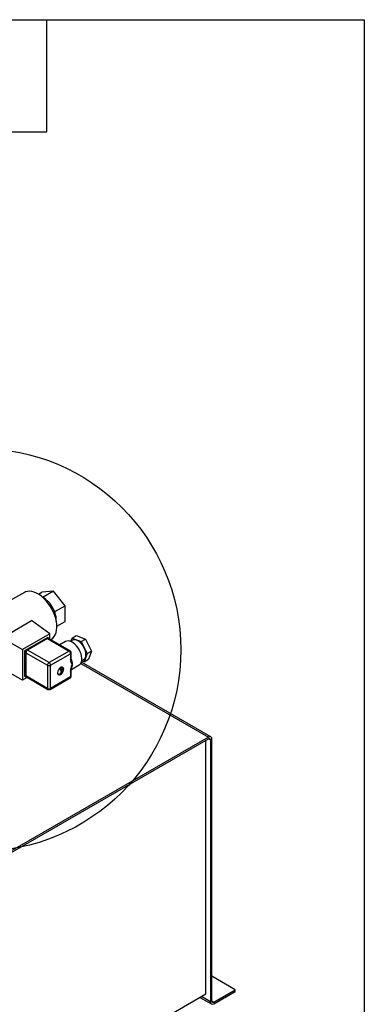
# Model space of a CAD drawing. Header units: inches. Extents: x 3 to 129, y 3 to 99.
# Tile 30 of 30: x 118 to 129, y 67 to 99. Entities that reach past the tile are written whole.
import ezdxf

# ---------------------------------------------------------------- set-up
doc = ezdxf.new("R2010")
doc.units = ezdxf.units.IN
doc.header["$LTSCALE"] = 12
doc.header["$MEASUREMENT"] = 0
doc.layers.add('TEXT', color=140, linetype='Continuous', lineweight=25)

msp = doc.modelspace()

# ---------------------------------------------------------------- linework, layer by layer
for p, q in [((118.083, 80.603), (117.122, 80.064)), ((118.531, 80.547), (118.642, 80.612)), ((119.019, 80.645), (118.642, 80.612)), ((118.66, 80.452), (118.688, 80.455)), ((119.019, 80.645), (118.688, 80.455)), ((118.718, 80.418), (118.688, 80.455)), ((119.396, 80.176), (119.019, 80.645)), ((119.065, 79.986), (119.036, 80.023)), ((119.065, 79.986), (119.396, 80.176)), ((119.396, 79.673), (119.396, 80.176)), ((119.065, 79.986), (119.065, 79.946)), ((117.552, 79.252), (118.305, 79.7)), ((118.903, 79.275), (118.305, 79.7)), ((119.125, 79.517), (119.396, 79.673)), ((118.903, 79.275), (118.019, 78.764)), ((118.832, 79.152), (118.089, 78.724)), ((118.825, 79.12), (118.181, 78.748)), ((118.825, 79.12), (119.518, 78.72)), ((118.832, 79.152), (118.874, 79.128)), ((119.553, 78.723), (118.86, 79.123)), ((118.874, 79.128), (118.863, 79.121)), ((118.874, 79.115), (118.874, 79.128)), ((118.903, 79.098), (118.903, 79.275)), ((118.923, 79.087), (118.949, 79.102)), ((119.574, 79.036), (119.612, 79.133)), ((119.612, 79.133), (119.75, 79.213)), ((119.612, 79.133), (119.91, 79.021)), ((119.75, 79.213), (120.048, 79.1)), ((119.91, 79.021), (120.048, 79.1)), ((120.048, 79.1), (120.241, 78.72)), ((117.552, 79.034), (118.019, 78.764)), ((118.019, 78.764), (118.019, 77.785)), ((119.405, 79.023), (119.219, 78.916)), ((119.625, 79.065), (119.562, 79.029)), ((119.91, 79.021), (120.103, 78.641)), ((118.089, 78.724), (118.089, 77.907)), ((118.089, 78.724), (118.132, 78.699)), ((118.143, 78.706), (118.132, 78.699)), ((118.132, 78.699), (118.132, 77.883)), ((118.132, 78.662), (118.825, 78.262)), ((118.132, 77.919), (118.132, 78.662)), ((118.874, 78.348), (118.181, 78.748)), ((119.518, 78.72), (118.874, 78.348)), ((118.924, 78.262), (119.567, 78.634)), ((119.567, 78.634), (119.567, 78.455)), ((119.588, 78.484), (119.588, 78.662)), ((119.922, 78.405), (119.985, 78.442)), ((120.103, 78.641), (119.998, 78.374)), ((119.998, 78.374), (120.136, 78.453)), ((120.103, 78.641), (120.241, 78.72)), ((120.241, 78.72), (120.136, 78.453)), ((118.825, 78.262), (118.825, 77.519)), ((118.924, 77.519), (118.924, 78.262)), ((119.228, 78.159), (119.228, 78.178)), ((119.588, 78.098), (119.606, 78.205)), ((119.593, 78.131), (119.838, 78.272)), ((119.617, 78.291), (119.605, 78.202)), ((119.892, 78.324), (123.993, 75.957)), ((124.071, 75.965), (119.911, 78.366)), ((119.998, 78.374), (119.922, 78.403)), ((118.019, 77.785), (117.552, 78.054)), ((118.171, 77.873), (118.019, 77.785)), ((118.132, 77.883), (118.089, 77.907)), ((118.825, 77.519), (118.132, 77.919)), ((118.132, 77.883), (118.143, 77.889)), ((118.146, 77.887), (118.839, 77.487)), ((118.909, 77.487), (119.553, 77.859)), ((119.567, 77.891), (118.924, 77.519)), ((119.567, 78.069), (119.567, 77.891)), ((119.588, 77.919), (119.588, 78.098)), ((123.993, 75.957), (112.721, 69.45)), ((112.721, 69.396), (123.993, 75.903)), ((123.915, 67.706), (123.915, 75.858)), ((123.993, 75.903), (124.056, 75.866)), ((124.056, 75.866), (124.056, 67.453)), ((124.103, 67.479), (124.103, 75.893)), ((124.852, 67.838), (124.103, 68.271)), ((112.658, 61.207), (123.915, 67.706)), ((124.167, 67.443), (124.852, 67.838)), ((124.167, 67.389), (124.852, 67.784)), ((124.852, 67.784), (124.852, 67.838)), ((123.721, 67.594), (124.089, 67.381)), ((124.056, 67.453), (123.766, 67.62)), ((124.103, 67.479), (124.167, 67.443))]:
    msp.add_line(p, q)
at = {"flags": 128}
for points in [[(118.949, 79.102), (118.992, 79.133), (119.037, 79.182), (119.073, 79.241), (119.1, 79.31), (119.118, 79.389), (119.125, 79.475), (119.123, 79.567), (119.11, 79.663), (119.088, 79.763), (119.056, 79.864), (119.015, 79.965), (118.966, 80.064), (118.91, 80.16), (118.847, 80.25), (118.779, 80.334), (118.706, 80.41), (118.63, 80.477), (118.552, 80.534), (118.474, 80.579), (118.396, 80.612), (118.32, 80.633), (118.247, 80.641), (118.179, 80.636), (118.116, 80.618), (118.083, 80.603)], [(119.985, 78.442), (119.985, 78.442), (120.017, 78.468), (120.04, 78.505), (120.055, 78.552), (120.06, 78.607), (120.055, 78.667), (120.04, 78.73), (120.017, 78.795), (119.985, 78.858), (119.947, 78.916), (119.903, 78.969), (119.855, 79.013), (119.805, 79.048), (119.756, 79.071), (119.708, 79.081), (119.664, 79.08), (119.625, 79.065)], [(119.838, 78.272), (119.861, 78.288), (119.891, 78.324), (119.913, 78.37), (119.925, 78.425), (119.928, 78.487), (119.92, 78.554), (119.903, 78.624), (119.877, 78.695), (119.843, 78.764), (119.802, 78.83), (119.754, 78.89), (119.703, 78.942), (119.649, 78.984), (119.594, 79.016), (119.54, 79.036), (119.488, 79.043), (119.441, 79.038), (119.405, 79.023)], [(119.246, 77.963), (119.277, 77.988), (119.306, 78.022), (119.328, 78.062), (119.341, 78.104), (119.344, 78.143), (119.336, 78.174), (119.318, 78.195), (119.292, 78.203), (119.262, 78.198), (119.229, 78.179), (119.199, 78.149), (119.173, 78.112), (119.156, 78.07), (119.148, 78.029), (119.15, 77.994), (119.163, 77.967), (119.185, 77.952), (119.214, 77.951), (119.246, 77.963)]]:
    msp.add_lwpolyline(points, dxfattribs=at)
for centre, radius, start, end in [((118.41, 79.952), 0.559, 56.4861, 63.5193), ((118.186, 79.665), 0.922, 22.8357, 54.7535), ((117.948, 79.524), 1.154, 24.8321, 35.1625), ((118.158, 79.638), 0.958, 18.7519, 23.6595), ((118.391, 79.705), 0.716, 358.0638, 19.6898), ((118.845, 79.091), 0.0352, 65.6929, 125.6176), ((118.239, 78.658), 0.108, 122.6055, 177.3945), ((119.538, 78.693), 0.0336, 63.9914, 127.2586), ((119.46, 78.629), 0.108, 2.6055, 57.3945), ((119.553, 78.665), 0.0345, 293.6909, 355.0454), ((119.553, 78.487), 0.0352, 294.3747, 354.3052), ((118.932, 78.257), 0.108, 122.6055, 177.3945), ((118.874, 78.358), 0.108, 242.6097, 297.3903), ((118.816, 78.257), 0.108, 2.6055, 57.3945), ((118.165, 77.915), 0.0336, 172.7442, 235.9436), ((119.534, 77.887), 0.0336, 304.0564, 7.2558), ((119.553, 78.101), 0.0345, 293.672, 355.253), ((119.553, 77.923), 0.0352, 294.3747, 354.3052), ((118.874, 77.615), 0.108, 242.6097, 297.3903), ((118.86, 77.516), 0.0352, 174.3848, 234.2427), ((118.89, 77.516), 0.0345, 304.9958, 6.3004), ((124.036, 75.904), 0.0681, 350.786, 129.2033), ((124.018, 75.872), 0.0393, 350.786, 129.2033), ((124.124, 67.442), 0.0681, 170.786, 309.2033), ((124.142, 67.473), 0.0393, 170.786, 309.2033)]:
    msp.add_arc(centre, radius, start, end)
for points, knots in [([(119.587, 78.662), (119.587, 78.67), (119.585, 78.687), (119.573, 78.709), (119.559, 78.718), (119.553, 78.723)], [0, 0, 0, 0, 0.328839, 0.671031, 1, 1, 1, 1]), ([(119.617, 78.291), (119.605, 78.315), (119.593, 78.339), (119.579, 78.379), (119.575, 78.393), (119.571, 78.415), (119.569, 78.423), (119.568, 78.438), (119.567, 78.447), (119.567, 78.455)], [0, 0, 0, 0, 0.5, 0.5, 0.75, 0.75, 0.875, 0.875, 1, 1, 1, 1]), ([(119.596, 78.432), (119.593, 78.442), (119.588, 78.462), (119.588, 78.477), (119.588, 78.484)], [0, 0, 0, 0, 0.5027001, 1, 1, 1, 1]), ([(119.226, 77.988), (119.228, 77.988), (119.239, 77.99), (119.252, 78.006), (119.263, 78.036), (119.262, 78.076), (119.25, 78.118), (119.234, 78.151), (119.222, 78.166), (119.22, 78.169)], [0, 0, 0, 0, 0.030245, 0.214689, 0.399133, 0.583577, 0.768021, 0.952465, 1, 1, 1, 1]), ([(119.241, 78.187), (119.246, 78.18), (119.26, 78.162), (119.276, 78.126), (119.287, 78.083), (119.286, 78.045), (119.274, 78.016), (119.258, 78.001), (119.245, 78), (119.242, 78)], [0, 0, 0, 0, 0.089917, 0.261218, 0.43252, 0.603821, 0.775123, 0.946424, 1, 1, 1, 1]), ([(119.263, 78.008), (119.271, 78.016), (119.289, 78.032), (119.307, 78.065), (119.317, 78.104), (119.314, 78.145), (119.303, 78.18), (119.289, 78.196), (119.285, 78.202)], [0, 0, 0, 0, 0.152335, 0.328054, 0.512594, 0.703361, 0.900306, 1, 1, 1, 1]), ([(119.567, 78.069), (119.567, 78.078), (119.568, 78.087), (119.569, 78.104), (119.571, 78.113), (119.575, 78.141), (119.579, 78.159), (119.593, 78.215), (119.605, 78.253), (119.617, 78.291)], [0, 0, 0, 0, 0.125, 0.125, 0.25, 0.25, 0.5, 0.5, 1, 1, 1, 1]), ([(119.592, 78.437), (119.596, 78.424), (119.614, 78.373), (119.616, 78.326), (119.617, 78.291)], [0, 0, 0, 0, 0.251636, 1, 1, 1, 1]), ([(119.157, 77.979), (119.158, 77.979), (119.164, 77.977), (119.171, 77.977), (119.176, 77.977)], [0, 0, 0, 0, 0.1712136, 1, 1, 1, 1]), ([(119.176, 77.977), (119.19, 77.978), (119.208, 77.979), (119.224, 77.986), (119.227, 77.987)], [0, 0, 0, 0, 0.806866, 1, 1, 1, 1]), ([(119.553, 77.859), (119.553, 77.859), (119.56, 77.863), (119.572, 77.873), (119.584, 77.893), (119.589, 77.91), (119.588, 77.919), (119.587, 77.919)], [0, 0, 0, 0, 0.0313499, 0.3148451, 0.6288565, 0.9695574, 1, 1, 1, 1]), ([(118.839, 77.487), (118.839, 77.487), (118.844, 77.484), (118.856, 77.48), (118.868, 77.479), (118.874, 77.478)], [0, 0, 0, 0, 0.002718, 0.479275, 1, 1, 1, 1]), ([(118.874, 77.478), (118.883, 77.479), (118.896, 77.48), (118.906, 77.486), (118.909, 77.487)], [0, 0, 0, 0, 0.724479, 1, 1, 1, 1])]:
    msp.add_open_spline(points, degree=3, knots=knots)
at = {"layer": 'TEXT'}
for p, q in [((3, 99), (129, 99)), ((118.8, 95.4), (118.8, 99)), ((129, 99), (129, 3)), ((115.2, 95.4), (118.8, 95.4))]:
    msp.add_line(p, q, dxfattribs=at)
msp.add_circle((116.633, 78.756), 6.473, dxfattribs=at)

doc.saveas('drawing.dxf')
